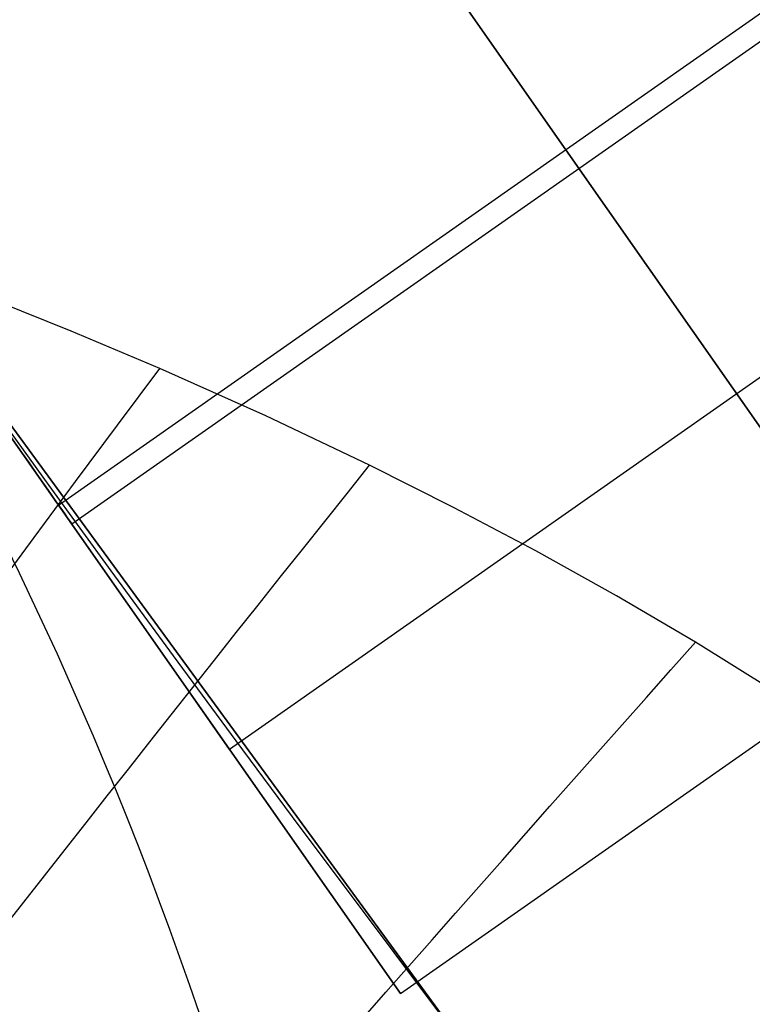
# Model space of a CAD drawing. Extents: x 35624 to 36541, y 4015 to 4839.
# Tile 15 of 150: x 35828.12 to 35831.67, y 4153.57 to 4158.33. Entities that reach past the tile are written whole.
import ezdxf

# ---------------------------------------------------------------- set-up
doc = ezdxf.new("R2010")
doc.units = 0
doc.layers.add('FUSTO_INTERNO', color=200, linetype='CONTINUOUS')
doc.layers.add('IGES_LEVEL_1', color=4, linetype='CONTINUOUS')

msp = doc.modelspace()

# ---------------------------------------------------------------- linework, layer by layer
at = {"layer": 'FUSTO_INTERNO'}
for p, q in [((35830.76491236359, 4157.70332584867, -196.6554839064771), (35827.45250503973, 4162.432098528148, -196.6554839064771)), ((35827.45250503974, 4162.432098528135, -206.6554839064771), (35830.76491236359, 4157.703325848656, -206.6554839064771)), ((35830.76491236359, 4157.703325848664, -164.6564491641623), (35827.45250503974, 4162.432098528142, -164.6564491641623)), ((35827.45250503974, 4162.432098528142, -154.6564491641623), (35830.76491236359, 4157.703325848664, -154.6564491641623)), ((35824.99536267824, 4160.710921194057, -196.6554839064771), (35828.30777000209, 4155.982148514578, -196.6554839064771)), ((35828.30777000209, 4155.982148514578, -206.6554839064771), (35824.99536267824, 4160.710921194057, -206.6554839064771)), ((35824.99536267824, 4160.710921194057, -164.6564491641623), (35828.30777000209, 4155.982148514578, -164.6564491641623)), ((35828.30777000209, 4155.982148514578, -154.6564491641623), (35824.99536267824, 4160.710921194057, -154.6564491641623)), ((35828.30777000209, 4155.982148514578, -196.6554839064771), (35833.22205472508, 4159.42450318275, -196.6554839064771)), ((35828.30777000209, 4155.982148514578, -206.6554839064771), (35833.22205472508, 4159.42450318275, -206.6554839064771)), ((35828.30777000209, 4155.982148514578, -164.6564491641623), (35833.22205472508, 4159.42450318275, -164.6564491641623)), ((35828.30777000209, 4155.982148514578, -154.6564491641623), (35833.22205472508, 4159.42450318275, -154.6564491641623)), ((35833.28655983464, 4159.332416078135, -201.6555076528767), (35828.37227511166, 4155.890061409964, -201.6555076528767)), ((35833.28655983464, 4159.332416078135, -159.6564254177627), (35828.37227511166, 4155.890061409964, -159.6564254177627)), ((35834.05015655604, 4158.242310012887, -199.155483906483), (35829.13587183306, 4154.799955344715, -199.155483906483)), ((35834.05015655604, 4158.242310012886, -204.1554839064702), (35829.13587183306, 4154.799955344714, -204.1554839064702)), ((35834.05015655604, 4158.242310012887, -162.1564491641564), (35829.13587183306, 4154.799955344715, -162.1564491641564)), ((35834.05015655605, 4158.24231001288, -157.1564491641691), (35829.13587183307, 4154.799955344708, -157.1564491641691)), ((35830.32772829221, 4153.292862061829, -193.153372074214), (35826.96966950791, 4157.881766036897, -193.153372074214)), ((35830.32772829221, 4153.292862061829, -168.153372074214), (35826.96966950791, 4157.881766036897, -168.153372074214)), ((35826.9696695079, 4157.881766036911, -180.653372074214), (35830.3277282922, 4153.292862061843, -180.653372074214)), ((35832.42111602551, 4155.338939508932, -201.655483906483), (35830.76491236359, 4157.703325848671, -196.655483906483)), ((35830.76491236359, 4157.70332584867, -206.6554839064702), (35832.42111602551, 4155.338939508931, -201.6554839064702)), ((35832.42111602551, 4155.338939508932, -159.6564491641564), (35830.76491236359, 4157.703325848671, -164.6564491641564)), ((35830.76491236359, 4157.703325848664, -154.6564491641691), (35832.42111602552, 4155.338939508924, -159.6564491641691)), ((35828.30777000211, 4155.982148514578, -196.655483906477), (35827.51203194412, 4157.118139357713, -199.0577792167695)), ((35828.30777000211, 4155.982148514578, -164.6564491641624), (35827.51203194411, 4157.118139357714, -162.2541538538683)), ((35829.96397366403, 4153.617762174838, -201.6554839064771), (35834.87825838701, 4157.06011684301, -201.6554839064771)), ((35829.96397366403, 4153.617762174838, -159.6564491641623), (35834.87825838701, 4157.06011684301, -159.6564491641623)), ((35829.13587183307, 4154.799955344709, -204.1554839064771), (35828.14180409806, 4156.219080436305, -203.1551361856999)), ((35829.13587183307, 4154.799955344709, -157.1564491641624), (35828.14180409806, 4156.219080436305, -158.1567968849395)), ((35828.30777000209, 4155.982148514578, -196.6554839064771), (35829.96397366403, 4153.617762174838, -201.6554839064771)), ((35829.96397366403, 4153.617762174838, -201.6554839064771), (35828.30777000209, 4155.982148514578, -206.6554839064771)), ((35828.30777000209, 4155.982148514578, -164.6564491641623), (35829.96397366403, 4153.617762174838, -159.6564491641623)), ((35829.96397366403, 4153.617762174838, -159.6564491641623), (35828.30777000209, 4155.982148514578, -154.6564491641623))]:
    msp.add_line(p, q, dxfattribs=at)
at = {"layer": 'FUSTO_INTERNO', "extrusion": (0.8190474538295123, 0.5737257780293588, 2.023862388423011e-12)}
msp.add_circle((-17148.78958587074, -201.6555077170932, 31729.4783456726), 3.000000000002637, dxfattribs=at)
at = {"layer": 'FUSTO_INTERNO', "extrusion": (0.8190474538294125, 0.5737257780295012, 1.775666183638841e-12)}
msp.add_circle((-17148.78958587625, -159.6564254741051, 31729.47834566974), 3.000000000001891, dxfattribs=at)
at = {"layer": 'FUSTO_INTERNO'}
for centre, radius, start, end in [((35963.01810112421, 4253.916306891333, -193.153372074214), 166.5287774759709, 179.9999999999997, 225.0003263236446), ((35963.01997296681, 4253.916442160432, -185.1559709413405), 153.529563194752, 179.9999999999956, 270.0000066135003), ((35963.01998031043, 4253.916306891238, -160.1559709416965), 153.5295631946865, 179.9999999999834, 225.00013538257), ((35963.01810112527, 4253.916306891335, -193.153372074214), 151.5287774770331, 180, 225.0003586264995), ((35811.07003753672, 4147.432000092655, -154.6564491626), 18.92644604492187, 339.1427322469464, 90.87803346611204), ((35811.07003753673, 4147.432000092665, -206.6554839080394), 18.92644604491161, 339.1427322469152, 90.87803346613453), ((35811.07003753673, 4147.432000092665, -180.6559665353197), 18.92644604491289, 339.1427322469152, 90.87803346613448), ((35811.07003753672, 4147.432000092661, -154.6564491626), 18.92644604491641, 339.1427322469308, 90.87803346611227), ((35811.07003753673, 4147.432000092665, -206.6554839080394), 18.92644604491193, 339.1427322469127, 90.87803346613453), ((35811.07003753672, 4147.432000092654, -154.6564491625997), 17.92644604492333, 339.1427322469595, 90.8780334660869), ((35811.07003753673, 4147.432000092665, -206.6554839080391), 17.92644604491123, 339.1427322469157, 90.87803346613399)]:
    msp.add_arc(centre, radius, start, end, dxfattribs=at)
at = {"layer": 'IGES_LEVEL_1'}
for p, q in [((35828.36879632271, 4156.825208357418, -318.8832310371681), (35827.93299623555, 4157.000060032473, -318.8174809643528)), ((35828.79794454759, 4156.644157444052, -318.9442261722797), (35828.36879632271, 4156.825208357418, -318.8832310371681)), ((35829.31175589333, 4156.414887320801, -319.0124451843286), (35828.79794454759, 4156.644157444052, -318.9442261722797)), ((35829.81486576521, 4156.176043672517, -319.0742642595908), (35829.31175589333, 4156.414887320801, -319.0124451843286)), ((35830.22125996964, 4155.97182320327, -319.1206731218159), (35829.81486576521, 4156.176043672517, -319.0742642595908)), ((35830.61989832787, 4155.760875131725, -319.1631834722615), (35830.22125996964, 4155.97182320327, -319.1206731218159)), ((35831.01058474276, 4155.543107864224, -319.201993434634), (35830.61989832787, 4155.760875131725, -319.1631834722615)), ((35831.39312311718, 4155.31842980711, -319.23730113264), (35831.01058474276, 4155.543107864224, -319.201993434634)), ((35831.77188166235, 4155.08385640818, -319.2696741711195), (35831.39312311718, 4155.31842980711, -319.23730113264))]:
    msp.add_line(p, q, dxfattribs=at)
at = {"layer": 'IGES_LEVEL_1', "extrusion": (-3.242475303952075e-08, 4.027076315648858e-16, 0.9999999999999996)}
msp.add_arc((36020.49593510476, 4312.185793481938, -319.7320155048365), 199.9999999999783, 179.9999999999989, 270.0000000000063, dxfattribs=at)
msp.add_arc((36020.49593510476, 4312.185793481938, -319.7320155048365), 199.9999999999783, 179.9999999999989, 270.0000000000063, dxfattribs=at)
at = {"layer": 'IGES_LEVEL_1', "extrusion": (-0.6334349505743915, 0.7737958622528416, -0.0003563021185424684)}
msp.add_arc((-30364.33546083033, -296.7225660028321, -19474.93657197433), 29.95240436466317, 271.0609000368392, 288.5262565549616, dxfattribs=at)
at = {"layer": 'IGES_LEVEL_1', "extrusion": (-0.6374551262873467, 0.7704874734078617, -0.0001236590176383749)}
msp.add_arc((-30262.30616314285, -292.5399457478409, -19634.5388733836), 29.62344136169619, 271.0034329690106, 285.945577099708, dxfattribs=at)
at = {"layer": 'IGES_LEVEL_1', "extrusion": (0.7899161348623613, -0.6093363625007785, -0.06885998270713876)}
msp.add_arc((25178.36594345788, 1476.211458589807, 25790.91365191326), 16.09453333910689, 180.4515808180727, 257.7338429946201, dxfattribs=at)
at = {"layer": 'IGES_LEVEL_1', "extrusion": (0.7725210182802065, -0.632526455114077, -0.05587092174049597)}
msp.add_arc((25917.68186446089, 1098.978797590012, 25068.22073840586), 16.09069631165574, 180.4241592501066, 258.6587917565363, dxfattribs=at)
at = {"layer": 'IGES_LEVEL_1', "extrusion": (0.7418948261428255, -0.669428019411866, -0.03818630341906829)}
msp.add_arc((27091.89750667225, 606.3874516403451, 23813.6290774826), 16.083741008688, 180.3800354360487, 260.0035038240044, dxfattribs=at)
at = {"layer": 'IGES_LEVEL_1', "extrusion": (0.7086985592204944, -0.7050927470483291, -0.02430165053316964)}
msp.add_arc((28220.48466828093, 242.7375568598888, 22473.26120560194), 16.07585516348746, 180.3365879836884, 261.0806779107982, dxfattribs=at)

doc.saveas('drawing.dxf')
